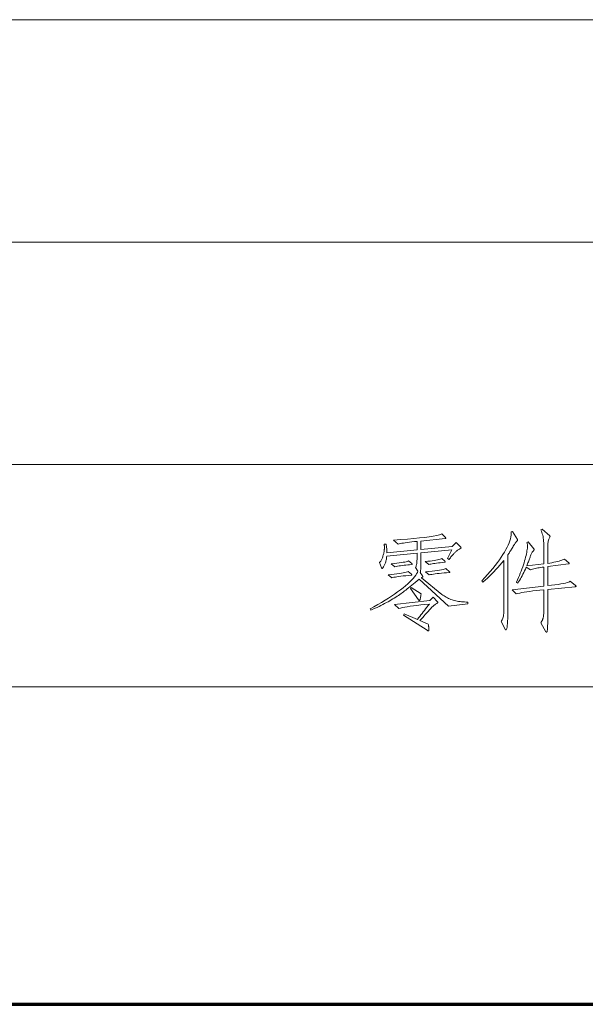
# Model space of a CAD drawing. Extents: x 0 to 1189, y 0 to 841.
# Tile 117 of 132: x 1044 to 1062, y 76 to 107. Entities that reach past the tile are written whole.
import ezdxf

# ---------------------------------------------------------------- set-up
doc = ezdxf.new("R2010")
doc.units = 0

msp = doc.modelspace()

# ---------------------------------------------------------------- linework, layer by layer
at = {"color": 7, "lineweight": 13}
for p, q in [((1169, 107), (989, 107)), ((1169, 100), (989, 100)), ((1169, 93), (989, 93)), ((1169, 86), (989, 86))]:
    msp.add_line(p, q, dxfattribs=at)
at = {"color": 5, "lineweight": 70}
msp.add_line((989, 76), (1169, 76), dxfattribs=at)
at = {"color": 7, "lineweight": 13}
for points in [[(1059.394, 90.634), (1059.395, 90.633), (1059.395, 90.631), (1059.396, 90.629), (1059.396, 90.628), (1059.397, 90.626), (1059.397, 90.624), (1059.397, 90.622), (1059.397, 90.62), (1059.398, 90.617), (1059.398, 90.615), (1059.397, 90.613), (1059.397, 90.61), (1059.396, 90.608), (1059.395, 90.606), (1059.394, 90.603), (1059.393, 90.601), (1059.391, 90.599), (1059.389, 90.597), (1059.386, 90.595), (1059.384, 90.592), (1059.374, 90.583), (1059.364, 90.571), (1059.352, 90.557), (1059.34, 90.541), (1059.327, 90.522), (1059.312, 90.501), (1059.297, 90.477), (1059.281, 90.451), (1059.263, 90.423), (1059.245, 90.393), (1059.227, 90.362), (1059.209, 90.333), (1059.192, 90.305), (1059.175, 90.278), (1059.159, 90.253), (1059.144, 90.229), (1059.129, 90.207), (1059.115, 90.186), (1059.102, 90.166), (1059.089, 90.148), (1059.089, 88.355), (1059.088, 88.247), (1059.087, 88.15), (1059.083, 88.065), (1059.079, 87.991), (1059.074, 87.928), (1059.068, 87.877), (1059.06, 87.837), (1059.051, 87.809), (1059.041, 87.792), (1059.03, 87.786), (1059.028, 87.786), (1059.026, 87.787), (1059.024, 87.788), (1059.022, 87.789), (1059.019, 87.791), (1059.017, 87.793), (1059.015, 87.796), (1059.013, 87.799), (1059.011, 87.803), (1059.009, 87.807), (1058.881, 88.053), (1058.896, 88.075), (1058.911, 88.1), (1058.923, 88.127), (1058.934, 88.157), (1058.943, 88.189), (1058.951, 88.224), (1058.956, 88.262), (1058.961, 88.302), (1058.963, 88.344), (1058.964, 88.39), (1058.964, 89.975), (1058.904, 89.901), (1058.843, 89.828), (1058.781, 89.756), (1058.718, 89.685), (1058.653, 89.616), (1058.586, 89.548), (1058.519, 89.481), (1058.45, 89.415), (1058.38, 89.351), (1058.308, 89.288), (1058.27, 89.333), (1058.365, 89.435), (1058.454, 89.534), (1058.539, 89.63), (1058.618, 89.724), (1058.693, 89.816), (1058.762, 89.906), (1058.826, 89.992), (1058.885, 90.077), (1058.939, 90.159), (1058.988, 90.239), (1059.032, 90.316), (1059.071, 90.389), (1059.105, 90.46), (1059.133, 90.528), (1059.156, 90.593), (1059.175, 90.655), (1059.188, 90.714), (1059.196, 90.77), (1059.199, 90.823), (1059.196, 90.873), (1059.241, 90.891)], [(1061.222, 89.184), (1061.227, 89.18), (1061.231, 89.176), (1061.235, 89.173), (1061.238, 89.17), (1061.241, 89.167), (1061.243, 89.165), (1061.244, 89.163), (1061.246, 89.161), (1061.246, 89.159), (1061.247, 89.158), (1061.246, 89.157), (1061.245, 89.156), (1061.244, 89.155), (1061.242, 89.154), (1061.239, 89.153), (1061.235, 89.152), (1061.231, 89.152), (1061.227, 89.151), (1061.221, 89.15), (1061.215, 89.149), (1060.348, 89.063), (1060.348, 88.303), (1060.348, 88.225), (1060.348, 88.154), (1060.347, 88.089), (1060.347, 88.03), (1060.346, 87.978), (1060.345, 87.931), (1060.344, 87.891), (1060.343, 87.857), (1060.341, 87.829), (1060.339, 87.807), (1060.338, 87.789), (1060.335, 87.773), (1060.333, 87.759), (1060.331, 87.747), (1060.328, 87.737), (1060.325, 87.728), (1060.321, 87.722), (1060.318, 87.717), (1060.314, 87.714), (1060.31, 87.713), (1060.309, 87.713), (1060.307, 87.714), (1060.306, 87.715), (1060.304, 87.716), (1060.302, 87.717), (1060.3, 87.719), (1060.299, 87.722), (1060.297, 87.724), (1060.295, 87.727), (1060.293, 87.73), (1060.126, 88.015), (1060.137, 88.028), (1060.147, 88.041), (1060.156, 88.054), (1060.165, 88.068), (1060.173, 88.083), (1060.18, 88.097), (1060.187, 88.113), (1060.193, 88.128), (1060.198, 88.144), (1060.202, 88.161), (1060.206, 88.178), (1060.21, 88.198), (1060.213, 88.219), (1060.216, 88.242), (1060.218, 88.266), (1060.22, 88.293), (1060.221, 88.321), (1060.222, 88.352), (1060.223, 88.384), (1060.223, 88.417), (1060.223, 89.052), (1060.1, 89.039), (1059.985, 89.026), (1059.879, 89.013), (1059.78, 89), (1059.69, 88.987), (1059.608, 88.974), (1059.533, 88.962), (1059.467, 88.949), (1059.409, 88.936), (1059.359, 88.924), (1059.224, 89.052), (1060.223, 89.167), (1060.223, 89.767), (1060.173, 89.76), (1060.124, 89.752), (1060.078, 89.745), (1060.033, 89.737), (1059.99, 89.729), (1059.949, 89.72), (1059.91, 89.711), (1059.872, 89.702), (1059.837, 89.693), (1059.803, 89.684), (1059.672, 89.763), (1059.646, 89.705), (1059.62, 89.648), (1059.594, 89.593), (1059.567, 89.54), (1059.541, 89.488), (1059.514, 89.439), (1059.487, 89.392), (1059.46, 89.346), (1059.432, 89.302), (1059.405, 89.26), (1059.363, 89.292), (1059.395, 89.363), (1059.427, 89.434), (1059.456, 89.503), (1059.484, 89.572), (1059.51, 89.639), (1059.535, 89.705), (1059.559, 89.77), (1059.58, 89.834), (1059.601, 89.897), (1059.62, 89.959), (1059.637, 90.019), (1059.652, 90.076), (1059.666, 90.131), (1059.677, 90.182), (1059.687, 90.23), (1059.695, 90.276), (1059.702, 90.319), (1059.706, 90.358), (1059.709, 90.395), (1059.71, 90.429), (1059.71, 90.444), (1059.709, 90.457), (1059.708, 90.47), (1059.707, 90.482), (1059.705, 90.493), (1059.704, 90.503), (1059.701, 90.513), (1059.699, 90.522), (1059.696, 90.53), (1059.693, 90.537), (1059.731, 90.565), (1059.914, 90.339), (1059.916, 90.337), (1059.917, 90.335), (1059.918, 90.333), (1059.919, 90.331), (1059.92, 90.329), (1059.92, 90.327), (1059.921, 90.325), (1059.921, 90.323), (1059.921, 90.32), (1059.921, 90.318), (1059.921, 90.316), (1059.921, 90.314), (1059.921, 90.312), (1059.92, 90.31), (1059.919, 90.308), (1059.918, 90.306), (1059.916, 90.304), (1059.915, 90.302), (1059.913, 90.3), (1059.911, 90.298), (1059.897, 90.282), (1059.884, 90.266), (1059.872, 90.249), (1059.86, 90.231), (1059.849, 90.212), (1059.838, 90.191), (1059.828, 90.17), (1059.818, 90.148), (1059.809, 90.124), (1059.8, 90.1), (1059.791, 90.074), (1059.782, 90.048), (1059.772, 90.021), (1059.762, 89.992), (1059.751, 89.963), (1059.739, 89.932), (1059.726, 89.901), (1059.713, 89.869), (1059.7, 89.836), (1059.686, 89.801), (1060.223, 89.867), (1060.223, 90.478), (1060.222, 90.531), (1060.219, 90.583), (1060.215, 90.633), (1060.208, 90.681), (1060.2, 90.728), (1060.19, 90.773), (1060.177, 90.816), (1060.163, 90.858), (1060.147, 90.898), (1060.13, 90.936), (1060.168, 90.964), (1060.411, 90.752), (1060.413, 90.751), (1060.414, 90.749), (1060.416, 90.748), (1060.417, 90.746), (1060.418, 90.744), (1060.419, 90.742), (1060.42, 90.741), (1060.421, 90.739), (1060.421, 90.737), (1060.421, 90.735), (1060.421, 90.733), (1060.421, 90.73), (1060.42, 90.728), (1060.419, 90.726), (1060.418, 90.723), (1060.417, 90.721), (1060.416, 90.718), (1060.414, 90.716), (1060.413, 90.713), (1060.411, 90.71), (1060.399, 90.689), (1060.388, 90.665), (1060.379, 90.64), (1060.371, 90.612), (1060.364, 90.583), (1060.358, 90.552), (1060.354, 90.519), (1060.351, 90.484), (1060.349, 90.447), (1060.348, 90.409), (1060.348, 89.881), (1060.416, 89.893), (1060.48, 89.904), (1060.541, 89.917), (1060.599, 89.93), (1060.653, 89.943), (1060.703, 89.957), (1060.75, 89.971), (1060.794, 89.986), (1060.835, 90.001), (1060.872, 90.017), (1061.014, 89.899), (1061.017, 89.897), (1061.019, 89.895), (1061.021, 89.893), (1061.023, 89.891), (1061.025, 89.889), (1061.026, 89.887), (1061.027, 89.886), (1061.027, 89.884), (1061.028, 89.883), (1061.028, 89.881), (1061.028, 89.88), (1061.027, 89.879), (1061.026, 89.877), (1061.025, 89.876), (1061.023, 89.875), (1061.021, 89.874), (1061.018, 89.873), (1061.015, 89.872), (1061.011, 89.872), (1061.007, 89.871), (1060.348, 89.781), (1060.348, 89.181), (1060.468, 89.194), (1060.576, 89.208), (1060.674, 89.222), (1060.762, 89.236), (1060.838, 89.25), (1060.904, 89.264), (1060.959, 89.278), (1061.003, 89.292), (1061.037, 89.305), (1061.059, 89.319)], [(1057.833, 88.612), (1057.223, 88.535), (1056.296, 89.385), (1056.235, 89.334), (1056.177, 89.285), (1056.121, 89.238), (1056.068, 89.195), (1056.017, 89.153), (1055.969, 89.114), (1055.924, 89.078), (1055.881, 89.044), (1055.841, 89.013), (1055.804, 88.985), (1055.767, 88.957), (1055.729, 88.929), (1055.689, 88.902), (1055.648, 88.874), (1055.605, 88.846), (1055.562, 88.818), (1055.516, 88.789), (1055.469, 88.761), (1055.421, 88.732), (1055.372, 88.704), (1055.321, 88.675), (1055.267, 88.646), (1055.213, 88.616), (1055.156, 88.587), (1055.097, 88.557), (1055.037, 88.528), (1054.975, 88.498), (1054.911, 88.468), (1054.845, 88.437), (1054.777, 88.407), (1054.752, 88.452), (1054.877, 88.519), (1054.997, 88.586), (1055.113, 88.653), (1055.224, 88.72), (1055.33, 88.786), (1055.431, 88.852), (1055.528, 88.918), (1055.621, 88.984), (1055.708, 89.049), (1055.792, 89.115), (1055.869, 89.179), (1055.939, 89.24), (1056.003, 89.299), (1056.06, 89.356), (1056.11, 89.409), (1056.153, 89.461), (1056.19, 89.51), (1056.219, 89.556), (1056.242, 89.6), (1056.258, 89.642), (1056.182, 89.753), (1056.192, 89.767), (1056.2, 89.787), (1056.208, 89.811), (1056.215, 89.841), (1056.221, 89.876), (1056.225, 89.916), (1056.229, 89.961), (1056.232, 90.012), (1056.233, 90.067), (1056.234, 90.128), (1056.234, 90.2), (1055.28, 90.11), (1055.276, 90.077), (1055.271, 90.046), (1055.266, 90.015), (1055.26, 89.986), (1055.253, 89.958), (1055.245, 89.93), (1055.237, 89.904), (1055.228, 89.879), (1055.218, 89.855), (1055.207, 89.833), (1055.196, 89.812), (1055.186, 89.793), (1055.177, 89.776), (1055.169, 89.762), (1055.161, 89.749), (1055.155, 89.739), (1055.149, 89.732), (1055.144, 89.726), (1055.139, 89.723), (1055.136, 89.722), (1055.133, 89.722), (1055.13, 89.723), (1055.127, 89.724), (1055.124, 89.726), (1055.121, 89.728), (1055.119, 89.73), (1055.117, 89.734), (1055.114, 89.737), (1055.112, 89.741), (1055.11, 89.746), (1055.051, 89.906), (1055.064, 89.92), (1055.076, 89.935), (1055.088, 89.952), (1055.1, 89.971), (1055.111, 89.991), (1055.122, 90.013), (1055.132, 90.036), (1055.142, 90.061), (1055.151, 90.087), (1055.16, 90.115), (1055.168, 90.144), (1055.176, 90.171), (1055.182, 90.197), (1055.188, 90.223), (1055.193, 90.247), (1055.197, 90.271), (1055.2, 90.293), (1055.202, 90.315), (1055.203, 90.335), (1055.203, 90.355), (1055.203, 90.373), (1055.203, 90.391), (1055.203, 90.407), (1055.203, 90.422), (1055.203, 90.436), (1055.202, 90.449), (1055.202, 90.46), (1055.201, 90.471), (1055.201, 90.48), (1055.2, 90.488), (1055.259, 90.488), (1055.264, 90.461), (1055.268, 90.434), (1055.271, 90.407), (1055.275, 90.38), (1055.277, 90.353), (1055.279, 90.326), (1055.281, 90.299), (1055.282, 90.272), (1055.283, 90.245), (1055.283, 90.218), (1056.234, 90.311), (1056.234, 90.575), (1056.148, 90.566), (1056.069, 90.556), (1055.995, 90.547), (1055.926, 90.538), (1055.864, 90.53), (1055.806, 90.522), (1055.755, 90.514), (1055.709, 90.506), (1055.668, 90.499), (1055.634, 90.492), (1055.491, 90.613), (1055.722, 90.63), (1055.935, 90.647), (1056.131, 90.664), (1056.31, 90.683), (1056.471, 90.702), (1056.615, 90.721), (1056.742, 90.742), (1056.851, 90.763), (1056.943, 90.785), (1057.018, 90.808), (1057.132, 90.693), (1057.134, 90.691), (1057.136, 90.689), (1057.138, 90.687), (1057.139, 90.685), (1057.14, 90.683), (1057.141, 90.681), (1057.142, 90.679), (1057.142, 90.678), (1057.143, 90.676), (1057.143, 90.674), (1057.142, 90.672), (1057.142, 90.671), (1057.141, 90.669), (1057.139, 90.668), (1057.137, 90.667), (1057.134, 90.665), (1057.131, 90.664), (1057.127, 90.663), (1057.123, 90.663), (1057.118, 90.662), (1056.355, 90.586), (1056.355, 90.322), (1057.344, 90.419), (1057.465, 90.54), (1057.608, 90.388), (1057.609, 90.386), (1057.611, 90.384), (1057.613, 90.382), (1057.614, 90.379), (1057.615, 90.377), (1057.616, 90.375), (1057.617, 90.373), (1057.618, 90.371), (1057.618, 90.369), (1057.618, 90.367), (1057.618, 90.365), (1057.617, 90.363), (1057.617, 90.361), (1057.616, 90.359), (1057.615, 90.357), (1057.613, 90.356), (1057.611, 90.354), (1057.609, 90.353), (1057.607, 90.351), (1057.604, 90.35), (1057.584, 90.34), (1057.565, 90.33), (1057.546, 90.319), (1057.527, 90.308), (1057.509, 90.296), (1057.491, 90.283), (1057.474, 90.269), (1057.458, 90.255), (1057.441, 90.24), (1057.425, 90.225), (1057.41, 90.208), (1057.393, 90.19), (1057.376, 90.172), (1057.358, 90.151), (1057.34, 90.13), (1057.321, 90.108), (1057.302, 90.084), (1057.282, 90.059), (1057.261, 90.033), (1057.24, 90.006), (1057.195, 90.034), (1057.327, 90.305), (1056.355, 90.211), (1056.355, 90.082), (1056.355, 90.001), (1056.354, 89.927), (1056.353, 89.86), (1056.352, 89.801), (1056.35, 89.748), (1056.348, 89.702), (1056.345, 89.663), (1056.342, 89.632), (1056.338, 89.607), (1056.334, 89.59), (1056.404, 89.489), (1056.406, 89.487), (1056.407, 89.484), (1056.409, 89.481), (1056.41, 89.478), (1056.412, 89.476), (1056.412, 89.473), (1056.413, 89.471), (1056.414, 89.468), (1056.414, 89.466), (1056.414, 89.463), (1056.414, 89.461), (1056.412, 89.458), (1056.41, 89.455), (1056.407, 89.452), (1056.403, 89.449), (1056.398, 89.446), (1056.392, 89.442), (1056.385, 89.438), (1056.378, 89.434), (1056.369, 89.43), (1057.018, 88.906), (1057.05, 88.882), (1057.083, 88.858), (1057.117, 88.836), (1057.151, 88.815), (1057.187, 88.796), (1057.222, 88.779), (1057.259, 88.762), (1057.296, 88.748), (1057.335, 88.734), (1057.373, 88.723), (1057.413, 88.712), (1057.454, 88.702), (1057.497, 88.694), (1057.541, 88.687), (1057.586, 88.68), (1057.633, 88.675), (1057.681, 88.67), (1057.73, 88.667), (1057.781, 88.665), (1057.833, 88.664)], [(1056.067, 89.878), (1056.07, 89.876), (1056.072, 89.874), (1056.074, 89.872), (1056.076, 89.87), (1056.078, 89.868), (1056.079, 89.866), (1056.08, 89.864), (1056.081, 89.862), (1056.081, 89.86), (1056.081, 89.859), (1056.081, 89.857), (1056.08, 89.855), (1056.08, 89.854), (1056.078, 89.853), (1056.077, 89.851), (1056.075, 89.85), (1056.073, 89.849), (1056.07, 89.848), (1056.067, 89.847), (1056.064, 89.847), (1056, 89.841), (1055.939, 89.836), (1055.88, 89.83), (1055.823, 89.823), (1055.769, 89.816), (1055.717, 89.809), (1055.667, 89.801), (1055.619, 89.792), (1055.573, 89.783), (1055.53, 89.774), (1055.415, 89.867), (1055.509, 89.878), (1055.595, 89.888), (1055.672, 89.897), (1055.74, 89.907), (1055.799, 89.916), (1055.85, 89.925), (1055.892, 89.933), (1055.926, 89.942), (1055.951, 89.95), (1055.967, 89.958)], [(1057.111, 89.947), (1057.113, 89.946), (1057.114, 89.944), (1057.115, 89.943), (1057.116, 89.941), (1057.117, 89.94), (1057.117, 89.938), (1057.118, 89.937), (1057.118, 89.935), (1057.118, 89.933), (1057.118, 89.932), (1057.118, 89.93), (1057.118, 89.928), (1057.117, 89.927), (1057.116, 89.925), (1057.115, 89.924), (1057.113, 89.923), (1057.112, 89.922), (1057.109, 89.921), (1057.107, 89.92), (1057.104, 89.919), (1057.033, 89.912), (1056.966, 89.904), (1056.904, 89.897), (1056.846, 89.889), (1056.794, 89.882), (1056.747, 89.875), (1056.704, 89.868), (1056.666, 89.861), (1056.633, 89.854), (1056.605, 89.847), (1056.49, 89.937), (1056.57, 89.947), (1056.644, 89.956), (1056.711, 89.966), (1056.773, 89.976), (1056.829, 89.986), (1056.879, 89.996), (1056.922, 90.006), (1056.96, 90.017), (1056.992, 90.027), (1057.018, 90.037)], [(1056.057, 89.538), (1056.059, 89.536), (1056.061, 89.535), (1056.062, 89.534), (1056.063, 89.532), (1056.065, 89.53), (1056.066, 89.529), (1056.066, 89.527), (1056.067, 89.526), (1056.067, 89.524), (1056.067, 89.522), (1056.067, 89.521), (1056.067, 89.519), (1056.066, 89.518), (1056.065, 89.517), (1056.064, 89.516), (1056.062, 89.515), (1056.06, 89.514), (1056.058, 89.514), (1056.056, 89.514), (1056.053, 89.514), (1055.961, 89.504), (1055.875, 89.495), (1055.797, 89.486), (1055.725, 89.477), (1055.66, 89.468), (1055.601, 89.46), (1055.55, 89.452), (1055.505, 89.445), (1055.467, 89.437), (1055.436, 89.43), (1055.321, 89.524), (1055.422, 89.534), (1055.514, 89.545), (1055.599, 89.555), (1055.674, 89.565), (1055.742, 89.575), (1055.801, 89.585), (1055.853, 89.595), (1055.895, 89.605), (1055.93, 89.615), (1055.956, 89.625)], [(1057.254, 89.621), (1057.256, 89.619), (1057.259, 89.617), (1057.261, 89.615), (1057.263, 89.613), (1057.264, 89.611), (1057.265, 89.609), (1057.266, 89.607), (1057.267, 89.606), (1057.267, 89.604), (1057.268, 89.602), (1057.267, 89.6), (1057.267, 89.599), (1057.266, 89.598), (1057.265, 89.596), (1057.263, 89.596), (1057.261, 89.595), (1057.259, 89.594), (1057.256, 89.594), (1057.254, 89.593), (1057.25, 89.593), (1057.163, 89.587), (1057.082, 89.58), (1057.005, 89.574), (1056.933, 89.567), (1056.867, 89.56), (1056.806, 89.552), (1056.75, 89.545), (1056.698, 89.537), (1056.653, 89.529), (1056.612, 89.52), (1056.497, 89.614), (1056.607, 89.626), (1056.707, 89.638), (1056.797, 89.65), (1056.876, 89.661), (1056.945, 89.671), (1057.004, 89.682), (1057.052, 89.691), (1057.09, 89.701), (1057.118, 89.71), (1057.136, 89.718)], [(1056.362, 88.92), (1056.357, 88.881), (1056.351, 88.847), (1056.345, 88.816), (1056.339, 88.789), (1056.333, 88.767), (1056.328, 88.748), (1056.322, 88.734), (1056.316, 88.724), (1056.309, 88.718), (1056.303, 88.716), (1056.301, 88.716), (1056.299, 88.716), (1056.297, 88.717), (1056.294, 88.718), (1056.292, 88.72), (1056.289, 88.722), (1056.287, 88.724), (1056.284, 88.727), (1056.282, 88.73), (1056.279, 88.733), (1056.029, 89.09), (1056.047, 89.118)], [(1056.876, 88.674), (1056.878, 88.671), (1056.881, 88.669), (1056.883, 88.666), (1056.884, 88.663), (1056.886, 88.661), (1056.887, 88.659), (1056.888, 88.656), (1056.889, 88.654), (1056.889, 88.652), (1056.889, 88.65), (1056.889, 88.648), (1056.889, 88.646), (1056.888, 88.644), (1056.886, 88.641), (1056.884, 88.639), (1056.882, 88.637), (1056.879, 88.635), (1056.876, 88.633), (1056.873, 88.631), (1056.869, 88.629), (1056.851, 88.619), (1056.833, 88.607), (1056.814, 88.594), (1056.795, 88.58), (1056.775, 88.564), (1056.755, 88.547), (1056.734, 88.529), (1056.713, 88.509), (1056.691, 88.488), (1056.669, 88.466), (1056.645, 88.441), (1056.619, 88.414), (1056.591, 88.383), (1056.56, 88.349), (1056.526, 88.312), (1056.491, 88.272), (1056.453, 88.229), (1056.412, 88.183), (1056.369, 88.133), (1056.324, 88.081), (1056.584, 87.966), (1056.589, 87.943), (1056.593, 87.921), (1056.597, 87.9), (1056.6, 87.881), (1056.602, 87.864), (1056.605, 87.848), (1056.606, 87.834), (1056.607, 87.821), (1056.608, 87.81), (1056.608, 87.8), (1056.608, 87.791), (1056.608, 87.784), (1056.607, 87.777), (1056.606, 87.771), (1056.605, 87.766), (1056.604, 87.762), (1056.602, 87.759), (1056.6, 87.757), (1056.597, 87.755), (1056.595, 87.755), (1056.592, 87.755), (1056.588, 87.756), (1056.585, 87.757), (1056.581, 87.758), (1056.576, 87.76), (1056.572, 87.762), (1056.567, 87.765), (1056.561, 87.768), (1056.556, 87.772), (1056.549, 87.776), (1055.804, 88.254), (1055.824, 88.299), (1056.244, 88.116), (1056.28, 88.163), (1056.316, 88.21), (1056.353, 88.258), (1056.39, 88.306), (1056.427, 88.355), (1056.465, 88.404), (1056.504, 88.453), (1056.543, 88.502), (1056.582, 88.551), (1056.622, 88.601), (1056.482, 88.587), (1056.351, 88.572), (1056.23, 88.558), (1056.119, 88.544), (1056.018, 88.53), (1055.927, 88.516), (1055.845, 88.503), (1055.774, 88.489), (1055.713, 88.476), (1055.661, 88.462), (1055.519, 88.584), (1056.633, 88.709), (1056.744, 88.82)]]:
    msp.add_lwpolyline(points, close=True, dxfattribs=at)

doc.saveas('drawing.dxf')
